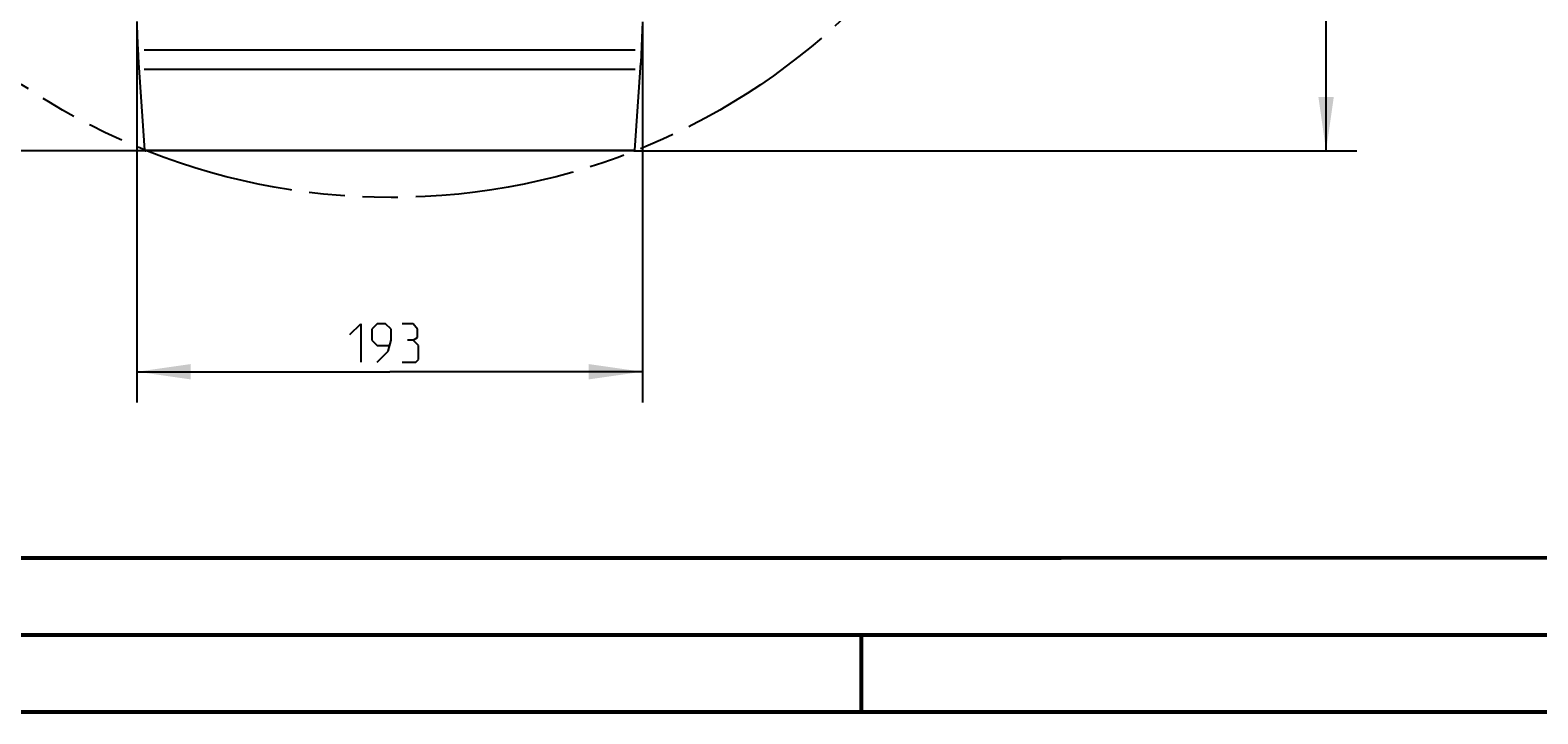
# Model space of a CAD drawing. Header units: inches. Extents: x 0 to 420, y 0 to 297.
# Tile 8 of 90: x 71 to 169, y 0 to 44. Entities that reach past the tile are written whole.
import ezdxf

# ---------------------------------------------------------------- set-up
doc = ezdxf.new("R2010")
doc.units = ezdxf.units.IN
doc.header["$LTSCALE"] = 23.1
doc.header["$MEASUREMENT"] = 0
doc.linetypes.add('PHANTOM', pattern=[0.8, 0.45, -0.05, 0.1, -0.05, 0.1, -0.05])
doc.layers.get('0').update_dxf_attribs({"linetype": 'CONTINUOUS'})
for name, color, linetype in [('DEFAULT_3', 7, 'PHANTOM'), ('DIM_PILOTEES', 7, 'CONTINUOUS'), ('PLANS', 7, 'CONTINUOUS')]:
    doc.layers.add(name, color=color, linetype=linetype)
doc.styles.add('TEXTSTYLE_2', font='txt', dxfattribs={"width": 0.7})
doc.dimstyles.new('DIMSTYLE_1', dxfattribs={"dimtxt": 0.18, "dimasz": 3.5, "dimexe": 2, "dimexo": 0, "dimgap": 0.045, "dimtad": 1, "dimzin": 4, "dimdsep": 46, "dimtxsty": 'TEXTSTYLE_2', "dimblk": '_FILLED', "dimblk1": '_FILLED', "dimblk2": '_FILLED', "dimcen": 0.09, "dimazin": 1, "dimtp": 0.003937, "dimtm": 0.003937, "dimtfac": 1, "dimtdec": 0, "dimtofl": 0, "dimtmove": 0, "dimatfit": 3, "dimldrblk": '_FILLED', "dimfxl": 1, "dimtolj": 1, "dimtzin": 4, "dimarcsym": 0})

# ---------------------------------------------------------------- blocks, each defined once
blk = doc.blocks.new('_FILLED')
at = {"color": 0, "linetype": 'ByBlock'}
blk.add_solid([(0, 0), (-1, 0.142857), (-1, -0.142857)], dxfattribs=at)
blk = doc.blocks.new('*D6')
at = {"layer": 'DIM_PILOTEES', "color": 2, "linetype": 'Continuous'}
for p, q in [((35.961033, 116.165119), (34.006033, 116.165119)), ((84.923528, 116.165119), (35.961033, 116.165119)), ((36.006033, 116.165119), (36.006033, 76.320012)), ((36.006033, 36.474904), (36.006033, 76.320012)), ((35.961033, 36.474904), (34.006033, 36.474904)), ((94.353, 36.474904), (35.961033, 36.474904))]:
    blk.add_line(p, q, dxfattribs=at)
at = {"layer": 'DIM_PILOTEES', "color": 2, "linetype": 'Continuous', "xscale": 3.5, "yscale": 3.5, "zscale": 3.5}
for p, rotation in [((36.006033, 116.165119), 90), ((36.006033, 36.474904), 270)]:
    blk.add_blockref('_FILLED', p, dxfattribs=dict(at, rotation=rotation))
blk = doc.blocks.new('*D7')
at = {"layer": 'DIM_PILOTEES', "color": 2, "linetype": 'Continuous'}
for p, q in [((120.363, 76.135904), (155.164035, 76.135904)), ((155.164035, 76.135904), (157.209035, 76.135904)), ((155.209035, 76.135904), (155.209035, 56.305404)), ((155.209035, 36.474904), (155.209035, 56.305404)), ((110.21963, 36.474904), (155.164035, 36.474904)), ((155.164035, 36.474904), (157.209035, 36.474904))]:
    blk.add_line(p, q, dxfattribs=at)
at = {"layer": 'DIM_PILOTEES', "color": 2, "linetype": 'Continuous', "xscale": 3.5, "yscale": 3.5, "zscale": 3.5}
for p, rotation in [((155.209035, 76.135904), 90), ((155.209035, 36.474904), 270)]:
    blk.add_blockref('_FILLED', p, dxfattribs=dict(at, rotation=rotation))
blk = doc.blocks.new('*D12')
at = {"layer": 'DIM_PILOTEES', "color": 2, "linetype": 'Continuous'}
for p, q in [((77.917867, 44.879404), (77.917867, 22.163109)), ((110.772868, 44.857637), (110.772868, 22.163109)), ((77.917867, 22.163109), (77.917867, 20.118109)), ((77.917867, 22.118109), (94.345367, 22.118109)), ((110.772868, 22.118109), (94.345367, 22.118109)), ((110.772868, 22.163109), (110.772868, 20.118109))]:
    blk.add_line(p, q, dxfattribs=at)
at = {"layer": 'DIM_PILOTEES', "color": 2, "linetype": 'Continuous', "xscale": 3.5, "yscale": 3.5, "zscale": 3.5, "rotation": 180}
blk.add_blockref('_FILLED', (77.917867, 22.118109), dxfattribs=at)
at = {"layer": 'DIM_PILOTEES', "color": 2, "linetype": 'Continuous', "xscale": 3.5, "yscale": 3.5, "zscale": 3.5}
blk.add_blockref('_FILLED', (110.772868, 22.118109), dxfattribs=at)

msp = doc.modelspace()

# ---------------------------------------------------------------- linework, layer by layer
at = {"color": 7, "linetype": 'Continuous'}
for p, q in [((77.952055, 44.174079), (77.937738, 44.500299)), ((77.964987, 43.879292), (77.952055, 44.174079)), ((110.784066, 44.86027), (110.667293, 42.196662)), ((77.976631, 43.613766), (77.964987, 43.879292)), ((77.987072, 43.375583), (77.976631, 43.613766)), ((77.996386, 43.163066), (77.987072, 43.375583)), ((78.004635, 42.974786), (77.996386, 43.163066)), ((78.011899, 42.808961), (78.004635, 42.974786)), ((78.028185, 42.437042), (78.011899, 42.808961)), ((78.031884, 42.352531), (78.028185, 42.437042)), ((78.038707, 42.196662), (78.031884, 42.352531)), ((78.435494, 36.522346), (78.038705, 42.196698)), ((110.270506, 36.522346), (110.667295, 42.196698)), ((78.435494, 36.522346), (110.270506, 36.522346)), ((110.21963, 36.474904), (78.48637, 36.474904)), ((409.859987, 10.073745), (25.006973, 10.013432)), ((0, 0), (420, 0))]:
    msp.add_line(p, q, dxfattribs=at)
at = {"color": 7, "linetype": 'Continuous', "const_width": 0.25}
for points in [[(409.830739, 10.048046), (25, 10)], [(20, 5), (415, 5)], [(125, 0), (125, 5)], [(420, 0), (0, 0)]]:
    msp.add_lwpolyline(points, dxfattribs=at)
at = {"color": 7, "linetype": 'Continuous'}
for centre, start, end in [((78.48637, 36.525904), 184, 270), ((110.21963, 36.525904), 270, 356)]:
    msp.add_arc(centre, 0.051, start, end, dxfattribs=at)
at = {"layer": 'DEFAULT_3', "color": 7, "linetype": 'PHANTOM'}
msp.add_circle((94.442943, 76.371342), 42.922203, dxfattribs=at)
at = {"layer": 'DIM_PILOTEES', "color": 2, "linetype": 'Continuous'}
for p, q in [((91.75608, 24.528825), (92.470367, 25.243112)), ((92.470367, 25.243112), (92.470367, 22.743111)), ((93.541798, 25.243112), (93.184655, 24.885965)), ((93.184655, 24.885965), (93.184655, 24.171682)), ((94.077513, 25.243112), (93.541798, 25.243112)), ((94.434651, 24.885965), (94.077513, 25.243112)), ((94.434651, 24.171682), (94.434651, 24.885965)), ((95.863225, 25.243112), (95.148938, 25.243112)), ((96.160844, 24.885965), (95.863225, 25.243112)), ((96.160844, 24.350253), (96.160844, 24.885965)), ((93.184655, 24.171682), (93.541798, 23.814538)), ((93.541798, 23.814538), (94.315603, 23.814538)), ((94.256079, 23.457394), (94.434651, 24.171682)), ((95.863225, 24.171682), (95.506081, 24.171682)), ((95.863225, 24.171682), (96.160844, 24.350253)), ((96.220368, 23.814538), (95.863225, 24.171682)), ((96.220368, 22.921682), (96.220368, 23.814538)), ((93.541798, 22.743111), (94.256079, 23.457394)), ((95.148938, 22.743111), (96.041797, 22.743111)), ((96.041797, 22.743111), (96.220368, 22.921682))]:
    msp.add_line(p, q, dxfattribs=at)
at = {"layer": 'PLANS', "color": 2, "linetype": 'Continuous'}
msp.add_line((110.311538, 43.020904), (78.394462, 43.020904), dxfattribs=at)
at = {"layer": 'PLANS', "color": 1, "linetype": 'Continuous'}
msp.add_line((110.311538, 41.760904), (78.394462, 41.760904), dxfattribs=at)

# ---------------------------------------------------------------- dimensions: what is measured, and where the dimension line sits
at = {"layer": 'DIM_PILOTEES', "color": 2, "linetype": 'Continuous'}
for base, p1, p2, angle, picture, middle in [((36.006033, 36.474904), (84.923528, 116.165119), (94.353, 36.474904), 270, '*D6', (36.006033, 72.031777)), ((155.209035, 76.135904), (110.21963, 36.474904), (120.363, 76.135904), 90, '*D7', (155.209035, 55.417917))]:
    dim = msp.add_linear_dim(base=base, p1=p1, p2=p2, angle=angle, text=' ', dimstyle='DIMSTYLE_1', dxfattribs=at)
    dim.commit()
    dim.dimension.update_dxf_attribs({"geometry": picture, "text_midpoint": middle, "dimtype": 160})
dim = msp.add_linear_dim(base=(110.772868, 22.118109), p1=(77.917867, 44.879404), p2=(110.772868, 44.857637), text=' ', dimstyle='DIMSTYLE_1', dxfattribs=at)
dim.commit()
dim.dimension.update_dxf_attribs({"geometry": '*D12', "text_midpoint": (91.693082, 22.118109), "dimtype": 160})

doc.saveas('drawing.dxf')
